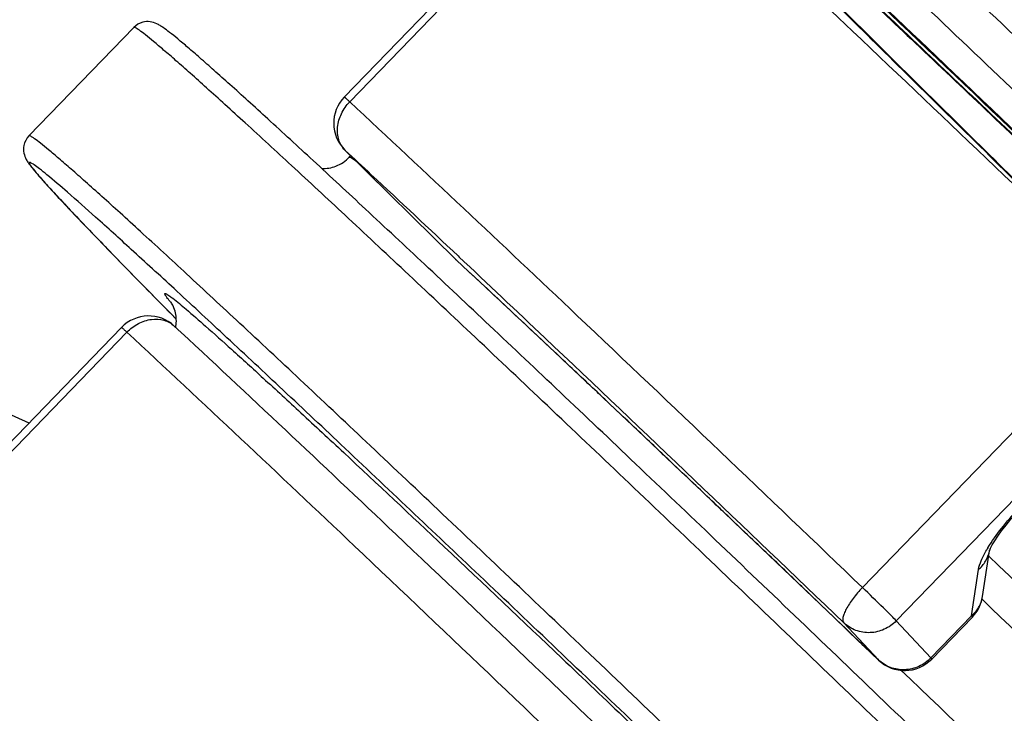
# Model space of a CAD drawing. Header units: millimetres. Extents: x 17 to 597, y 16 to 406.
# Tile 26 of 65: x 69 to 90, y 105 to 120. Entities that reach past the tile are written whole.
import ezdxf

# ---------------------------------------------------------------- set-up
doc = ezdxf.new("R2010")
doc.units = ezdxf.units.MM
doc.header["$LTSCALE"] = 32.67
doc.layers.get('0').update_dxf_attribs({"linetype": 'CONTINUOUS'})
doc.layers.add('ROUNDS', color=7, linetype='CONTINUOUS')
doc.layers.add('SURFS', color=7, linetype='CONTINUOUS')

msp = doc.modelspace()

# ---------------------------------------------------------------- linework, layer by layer
at = {"color": 7, "linetype": 'Continuous'}
for p, q in [((71.906734, 119.835323), (69.682264, 117.535419)), ((76.507892, 117.112872), (76.478651, 117.082639)), ((69.683992, 111.442547), (67.786199, 112.289944))]:
    msp.add_line(p, q, dxfattribs=at)
at = {"color": 9, "linetype": 'Continuous'}
msp.add_arc((75.621584, 116.451887), 3.818424, 219.5521047, 219.8892452, dxfattribs=at)
at = {"color": 7, "linetype": 'Continuous'}
for centre, radius, start, end in [((72.025632, 113.608116), 0.783413, 350.1372845, 351.5340013), ((72.03207, 113.607141), 0.776902, 351.5351895, 352.0195969)]:
    msp.add_arc(centre, radius, start, end, dxfattribs=at)
for points, knots in [([(112.122916, 81.542904), (112.039747, 81.651505), (111.80929, 81.913904), (111.376042, 82.383648), (110.775503, 83.012644), (110.010114, 83.800446), (109.084988, 84.740475), (107.559678, 86.276293), (105.325029, 88.501857), (102.307963, 91.479351), (98.92938, 94.789653), (95.311516, 98.3129), (91.585328, 101.92142), (87.885783, 105.484489), (84.878292, 108.364304), (82.585609, 110.548503), (80.98968, 112.063286), (79.496508, 113.47462), (78.11963, 114.769726), (76.871521, 115.936909), (75.763417, 116.965687), (74.931161, 117.731182), (74.342253, 118.267286), (73.961464, 118.611108), (73.621931, 118.914573), (73.3242, 119.177207), (73.06851, 119.398784), (72.854519, 119.579667), (72.68, 119.721439), (72.55543, 119.816274), (72.464174, 119.877231), (72.375451, 119.927125), (72.249934, 119.965972), (72.072011, 119.954671), (71.957402, 119.887709), (71.906734, 119.835323)], [0, 0, 0, 0, 0.007357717, 0.018762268, 0.034382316, 0.054128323, 0.077844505, 0.105323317, 0.170556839, 0.247484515, 0.333326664, 0.42497646, 0.519114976, 0.61233257, 0.701253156, 0.743086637, 0.782657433, 0.819607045, 0.85360115, 0.884331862, 0.911522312, 0.934931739, 0.94515381, 0.954358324, 0.962527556, 0.9696481, 0.975712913, 0.98072623, 0.984718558, 0.987807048, 0.989142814, 0.990618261, 0.993275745, 0.996079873, 1, 1, 1, 1]), ([(69.682264, 117.535419), (69.628279, 117.479602), (69.563991, 117.355355), (69.56593, 117.172258), (69.613505, 117.049254), (69.669304, 116.961599), (69.70221, 116.916986), (69.718679, 116.89548)], [0, 0, 0, 0, 0.331205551, 0.557185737, 0.763687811, 0.884468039, 1, 1, 1, 1]), ([(75.893186, 116.840851), (75.995708, 116.838785), (76.21415, 116.877217), (76.400003, 117.001324), (76.478651, 117.082639)], [0, 0, 0, 0, 0.475462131, 1, 1, 1, 1]), ([(69.718679, 116.89548), (69.766209, 116.833416), (69.88639, 116.690422), (70.216873, 116.320132), (70.802561, 115.699216), (71.706451, 114.764607), (72.401346, 114.058652), (72.791835, 113.663826)], [0, 0, 0, 0, 0.052574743, 0.125541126, 0.333810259, 0.626531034, 1, 1, 1, 1]), ([(72.801448, 113.499281), (72.814366, 113.59143), (72.80891, 113.740568), (72.752891, 113.907802), (72.714244, 113.981159), (72.697159, 114.006308)], [0, 0, 0, 0, 0.530143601, 0.826779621, 1, 1, 1, 1])]:
    msp.add_open_spline(points, degree=3, knots=knots, dxfattribs=at)
at = {"color": 9, "linetype": 'Continuous'}
for points, knots in [([(112.091899, 81.023332), (112.059093, 81.06617), (111.977004, 81.165378), (111.752924, 81.421063), (111.359908, 81.845191), (110.757019, 82.477581), (109.984967, 83.27196), (109.050897, 84.221257), (107.509625, 85.7732), (105.250891, 88.022923), (102.200546, 91.033434), (98.783713, 94.381428), (95.12366, 97.945999), (91.352424, 101.598418), (87.606116, 105.206839), (84.559104, 108.12481), (82.234868, 110.339368), (80.615719, 111.876434), (79.099873, 113.30947), (77.701049, 114.625526), (76.431916, 115.812721), (75.303966, 116.860333), (74.456057, 117.640644), (73.855522, 118.187741), (73.466874, 118.538987), (73.120255, 118.849157), (72.816451, 119.11757), (72.556197, 119.343626), (72.340014, 119.526915), (72.168719, 119.667), (72.052906, 119.755925), (71.983079, 119.804361), (71.94713, 119.825428), (71.924923, 119.836605), (71.909637, 119.838327), (71.906733, 119.835323)], [0, 0, 0, 0, 0.00289633, 0.006908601, 0.018249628, 0.033929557, 0.053809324, 0.077710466, 0.105417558, 0.171216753, 0.248834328, 0.33547003, 0.427997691, 0.523078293, 0.617280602, 0.70720511, 0.749539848, 0.789606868, 0.827043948, 0.861512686, 0.89270158, 0.92032888, 0.944145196, 0.954555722, 0.963935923, 0.972264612, 0.979523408, 0.985696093, 0.990769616, 0.994733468, 0.997581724, 0.998587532, 0.999316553, 0.999775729, 1, 1, 1, 1]), ([(109.86743, 78.723429), (109.834623, 78.766267), (109.752535, 78.865475), (109.528455, 79.121159), (109.135439, 79.545287), (108.532549, 80.177677), (107.760498, 80.972057), (106.826427, 81.921354), (105.285156, 83.473296), (103.026422, 85.723019), (99.976076, 88.733531), (96.559243, 92.081524), (92.899191, 95.646096), (89.127955, 99.298514), (85.381647, 102.906936), (82.334635, 105.824907), (80.010399, 108.039465), (78.391249, 109.57653), (76.875404, 111.009567), (75.47658, 112.325623), (74.207447, 113.512817), (73.079497, 114.56043), (72.231588, 115.34074), (71.631053, 115.887837), (71.242404, 116.239083), (70.895786, 116.549254), (70.591981, 116.817666), (70.331728, 117.043722), (70.115544, 117.227012), (69.944249, 117.367096), (69.828437, 117.456021), (69.75861, 117.504457), (69.72266, 117.525525), (69.700453, 117.536701), (69.685167, 117.538424), (69.682264, 117.53542)], [0, 0, 0, 0, 0.00289633, 0.006908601, 0.018249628, 0.033929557, 0.053809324, 0.077710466, 0.105417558, 0.171216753, 0.248834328, 0.33547003, 0.427997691, 0.523078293, 0.617280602, 0.70720511, 0.749539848, 0.789606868, 0.827043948, 0.861512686, 0.89270158, 0.92032888, 0.944145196, 0.954555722, 0.963935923, 0.972264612, 0.979523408, 0.985696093, 0.990769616, 0.994733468, 0.997581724, 0.998587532, 0.999316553, 0.999775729, 1, 1, 1, 1]), ([(76.478651, 117.082639), (76.482017, 117.086124), (76.501322, 117.080624), (76.527777, 117.065432), (76.573819, 117.03514), (76.607328, 117.010079), (76.626935, 116.995186)], [0, 0, 0, 0, 0.083227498, 0.272089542, 0.577096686, 1, 1, 1, 1]), ([(69.792288, 116.921586), (69.781332, 116.929148), (69.76163, 116.942236), (69.735016, 116.958549), (69.714588, 116.967909), (69.700708, 116.973485), (69.688862, 116.969646), (69.690246, 116.956134), (69.696905, 116.941205), (69.70398, 116.928693), (69.708414, 116.921521)], [0, 0, 0, 0, 0.239109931, 0.425187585, 0.559136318, 0.643637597, 0.690906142, 0.747805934, 0.848537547, 1, 1, 1, 1]), ([(69.708414, 116.921521), (69.711492, 116.916542), (69.727141, 116.892444), (69.744285, 116.869355), (69.758193, 116.851195)], [0, 0, 0, 0, 0.20375972, 1, 1, 1, 1]), ([(69.758193, 116.851195), (69.809438, 116.78428), (69.947152, 116.622962), (70.203125, 116.338921), (70.551773, 115.965723), (70.816072, 115.688513), (70.963256, 115.535185)], [0, 0, 0, 0, 0.14166506, 0.356218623, 0.642763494, 1, 1, 1, 1]), ([(109.302816, 78.712309), (109.228606, 78.809212), (109.016503, 79.050579), (108.613761, 79.488464), (108.047786, 80.08226), (107.324797, 80.827738), (106.450018, 81.717937), (105.005873, 83.174053), (102.886189, 85.287718), (100.017206, 88.122322), (96.791571, 91.286323), (93.319082, 94.671929), (89.71791, 98.163776), (86.110675, 101.642945), (82.620239, 104.990981), (79.365491, 108.093909), (76.849513, 110.475201), (75.036193, 112.178534), (73.855903, 113.280664), (72.809441, 114.250679), (71.905736, 115.080297), (71.152671, 115.762687), (70.556549, 116.291834), (70.159313, 116.633881), (69.9222, 116.825735), (69.831262, 116.894685), (69.792288, 116.921586)], [0, 0, 0, 0, 0.006660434, 0.01751355, 0.032474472, 0.05141827, 0.074184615, 0.100580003, 0.163329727, 0.23753298, 0.320664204, 0.409893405, 0.502182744, 0.594390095, 0.683376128, 0.766111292, 0.839779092, 0.872414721, 0.9018723, 0.927900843, 0.950278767, 0.968815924, 0.983355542, 0.993776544, 0.997415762, 1, 1, 1, 1]), ([(70.963256, 115.535185), (71.091614, 115.401468), (71.698273, 114.773265), (72.310631, 114.150591), (72.794387, 113.661448)], [0, 0, 0, 0, 0.212243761, 1, 1, 1, 1]), ([(72.623745, 114.087508), (72.612475, 114.102225), (72.597209, 114.122754), (72.580251, 114.148834), (72.571922, 114.163289), (72.56696, 114.174695), (72.564559, 114.182973), (72.566352, 114.189895), (72.573439, 114.19142), (72.581948, 114.189149), (72.593793, 114.184294), (72.60877, 114.176219), (72.635758, 114.159779), (72.67746, 114.130805), (72.712356, 114.104649), (72.732053, 114.089541)], [0, 0, 0, 0, 0.176555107, 0.243434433, 0.29622914, 0.335287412, 0.361533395, 0.378218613, 0.395402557, 0.422595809, 0.462721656, 0.516631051, 0.584653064, 0.763562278, 1, 1, 1, 1]), ([(72.677404, 114.020392), (72.672371, 114.026488), (72.654209, 114.048637), (72.636354, 114.071043), (72.623745, 114.087508)], [0, 0, 0, 0, 0.27597957, 1, 1, 1, 1]), ([(72.732053, 114.089541), (72.828468, 114.015591), (73.063045, 113.819741), (73.478054, 113.458325), (74.023924, 112.969328), (74.696424, 112.357105), (75.489837, 111.626268), (76.772039, 110.434969), (78.619596, 108.700423), (81.085386, 106.364823), (83.826093, 103.750537), (86.752572, 100.942521), (89.769624, 98.032008), (92.779153, 95.11362), (95.68332, 92.282244), (98.387763, 89.629988), (100.804594, 87.243123), (102.600088, 85.454115), (103.83376, 84.212065), (104.59088, 83.443228), (105.225432, 82.791272), (105.732612, 82.261758), (106.107933, 81.858769), (106.311674, 81.630672), (106.388897, 81.536687)], [0, 0, 0, 0, 0.007783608, 0.019565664, 0.035255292, 0.054726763, 0.077822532, 0.10435511, 0.166841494, 0.240156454, 0.321917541, 0.409467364, 0.499960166, 0.590454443, 0.678008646, 0.759776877, 0.833101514, 0.895599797, 0.922139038, 0.945241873, 0.964720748, 0.980418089, 0.992207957, 1, 1, 1, 1]), ([(90.041334, 108.625887), (92.400428, 106.365595), (95.911779, 102.978528), (100.482229, 98.529903), (103.646633, 95.428941), (106.420516, 92.688354), (108.426499, 90.685235), (109.742305, 89.352345), (110.488621, 88.58669), (111.059774, 87.988802), (111.378629, 87.644566), (111.505938, 87.500193)], [0, 0, 0, 0, 0.325421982, 0.485936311, 0.635279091, 0.766718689, 0.874331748, 0.917640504, 0.9532725, 0.980827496, 1, 1, 1, 1]), ([(89.902917, 107.706264), (92.004584, 105.691493), (96.120731, 101.7211), (101.098396, 96.868781), (104.727799, 93.292898), (106.944836, 91.089342), (108.694941, 89.327097), (109.692007, 88.303916), (110.097557, 87.87507)], [0, 0, 0, 0, 0.308575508, 0.606141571, 0.736763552, 0.848590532, 0.937441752, 1, 1, 1, 1]), ([(88.184062, 106.202694), (90.339891, 104.136579), (93.555001, 101.035798), (97.756481, 96.949394), (100.706642, 94.062154), (103.348278, 91.457897), (105.577916, 89.239794), (107.307169, 87.494841), (108.278733, 86.494406), (108.664493, 86.082073)], [0, 0, 0, 0, 0.312000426, 0.466709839, 0.612392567, 0.743309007, 0.85430216, 0.941001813, 1, 1, 1, 1])]:
    msp.add_open_spline(points, degree=3, knots=knots, dxfattribs=at)
at = {"layer": 'ROUNDS', "color": 7, "linetype": 'Continuous'}
for p, q in [((76.373123, 118.358514), (82.212355, 124.395761)), ((78.735879, 114.914414), (76.386261, 117.232891)), ((65.806893, 107.433972), (71.646125, 113.471219)), ((89.914434, 107.763887), (90.061734, 108.731641)), ((90.064231, 108.748048), (90.064242, 108.748117)), ((88.836711, 106.436981), (89.698577, 107.328075))]:
    msp.add_line(p, q, dxfattribs=at)
at = {"layer": 'ROUNDS', "color": 9, "linetype": 'Continuous'}
for p, q in [((76.487987, 118.256971), (82.327219, 124.294218)), ((76.386261, 117.232891), (76.392043, 117.227361)), ((78.753124, 114.897898), (78.735879, 114.914414)), ((78.74166, 114.908885), (78.735966, 114.914503)), ((78.753272, 114.898056), (78.74166, 114.908885)), ((78.787311, 114.986988), (78.813385, 114.961976)), ((93.205831, 113.989875), (87.366598, 107.952628)), ((65.921758, 107.332429), (71.76099, 113.369676)), ((93.924075, 113.284034), (88.084843, 107.246787)), ((80.967845, 112.82517), (80.846824, 112.939056)), ((82.246764, 111.618362), (81.998689, 111.852885)), ((83.542944, 110.390021), (83.234577, 110.682674)), ((84.874198, 109.123868), (84.574676, 109.409112)), ((89.679656, 107.350733), (89.829469, 108.334994)), ((86.246882, 107.814123), (86.07727, 107.976172)), ((86.97261, 107.205329), (87.705556, 106.418182)), ((88.084843, 107.246787), (88.81779, 106.45964)), ((88.81779, 106.45964), (89.679656, 107.350733)), ((87.705556, 106.418182), (87.70814, 106.415577))]:
    msp.add_line(p, q, dxfattribs=at)
at = {"layer": 'ROUNDS', "color": 7, "linetype": 'Continuous'}
msp.add_lwpolyline([(90.060033, 108.726879), (90.066142, 108.74398), (90.085794, 108.78866), (90.120959, 108.856357), (90.172067, 108.942717), (90.238381, 109.043488), (90.318989, 109.155419), (90.412664, 109.275506), (90.517897, 109.400889), (90.632919, 109.528734), (90.700648, 109.600102)], dxfattribs=at)
for centre, start, end in [((76.94816, 117.802337), 135.9554937, 225.3799036), ((79.297778, 115.483861), 225.3822186, 227.0925148), ((72.221163, 112.915042), 47.1035932, 135.9554394), ((89.12354, 107.884251), 315.9551131, 351.3471141), ((88.261674, 106.993158), 226.2179018, 315.9550612)]:
    msp.add_arc(centre, 0.8, start, end, dxfattribs=at)
at = {"layer": 'ROUNDS', "color": 9, "linetype": 'Continuous'}
for centre, radius, start, end in [((76.757198, 117.596962), 0.51956, 224.4833286, 225.3466974), ((-267.27394, -256.987285), 507.970043, 46.73941757, 47.06291122), ((92.406512, 107.356172), 2.781299, 148.7737621, 149.787504), ((89.424693, 108.845519), 0.646923, 349.4515482, 351.3343304), ((89.265502, 107.863768), 0.656649, 337.1822092, 338.4959684), ((89.268045, 107.86273), 0.653903, 338.4989338, 351.3061349)]:
    msp.add_arc(centre, radius, start, end, dxfattribs=at)
for points, knots in [([(105.658828, 105.143274), (104.097613, 106.662448), (100.970848, 109.695451), (96.334538, 114.166197), (91.883275, 118.432137), (87.806058, 122.312245), (84.719426, 125.224423), (82.563892, 127.237999), (81.228072, 128.475673), (80.099291, 129.509767), (79.190084, 130.330146), (78.509439, 130.927063), (78.130066, 131.246774), (77.976775, 131.364026)], [0, 0, 0, 0, 0.171376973, 0.342704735, 0.506705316, 0.65642049, 0.785502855, 0.840556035, 0.88848081, 0.928768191, 0.960992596, 0.984816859, 1, 1, 1, 1]), ([(105.786571, 105.841461), (104.299201, 107.288373), (101.321292, 110.176497), (96.903361, 114.436726), (92.652886, 118.511039), (88.739302, 122.23734), (85.318434, 125.467354), (82.836679, 127.784838), (81.195792, 129.29398), (80.258659, 130.144277), (79.529677, 130.791474), (79.111034, 131.150933), (78.935943, 131.293302)], [0, 0, 0, 0, 0.16824851, 0.336358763, 0.497630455, 0.645643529, 0.774510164, 0.879104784, 0.920958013, 0.955269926, 0.981702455, 1, 1, 1, 1]), ([(77.38576, 130.752969), (77.539072, 130.635702), (77.918498, 130.315943), (78.599231, 129.718945), (79.508527, 128.898483), (80.637365, 127.864332), (81.973197, 126.626645), (84.128678, 124.613116), (87.215189, 121.701049), (91.292219, 117.821119), (95.743303, 113.555351), (100.379624, 109.084597), (103.506475, 106.051511), (105.067814, 104.532217)], [0, 0, 0, 0, 0.01518519, 0.039013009, 0.071241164, 0.111530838, 0.159455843, 0.214507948, 0.343585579, 0.493293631, 0.657285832, 0.828609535, 1, 1, 1, 1]), ([(104.836072, 107.141824), (103.54708, 108.39455), (100.973631, 110.888264), (97.164457, 114.558695), (93.514882, 118.054568), (90.16454, 121.242409), (87.24153, 124.000411), (85.122739, 125.977456), (83.721824, 127.264813), (82.920706, 127.991036), (82.296153, 128.545019), (81.936838, 128.853235), (81.78621, 128.975714)], [0, 0, 0, 0, 0.169827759, 0.338575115, 0.499792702, 0.647320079, 0.775520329, 0.87949667, 0.92112028, 0.955281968, 0.981657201, 1, 1, 1, 1]), ([(104.866555, 107.250586), (103.59161, 108.489661), (101.04626, 110.956139), (97.278861, 114.586284), (93.669785, 118.043307), (90.357411, 121.19494), (87.468653, 123.920502), (85.37561, 125.873375), (83.992648, 127.144042), (83.202726, 127.859954), (82.587727, 128.405228), (82.234253, 128.70822), (82.086248, 128.82835)], [0, 0, 0, 0, 0.169967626, 0.338845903, 0.500166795, 0.64775286, 0.775953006, 0.879860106, 0.921421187, 0.955501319, 0.981776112, 1, 1, 1, 1]), ([(104.597027, 109.261799), (102.350925, 111.44126), (99.033014, 114.644078), (94.719379, 118.773344), (91.796076, 121.553833), (89.222807, 123.982565), (87.085203, 125.978562), (85.607964, 127.337298), (84.693664, 128.156823), (84.330869, 128.473781), (84.173287, 128.607395)], [0, 0, 0, 0, 0.333736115, 0.491752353, 0.636766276, 0.763950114, 0.869070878, 0.948632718, 0.977968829, 1, 1, 1, 1]), ([(104.15107, 108.737439), (101.870279, 110.95056), (98.501126, 114.202842), (94.120872, 118.395881), (91.152421, 121.219312), (88.53941, 123.685553), (86.368793, 125.712376), (84.86874, 127.092096), (83.940319, 127.924277), (83.571921, 128.246131), (83.411905, 128.381809)], [0, 0, 0, 0, 0.333736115, 0.491752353, 0.636766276, 0.763950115, 0.869070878, 0.948632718, 0.977968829, 1, 1, 1, 1]), ([(82.423164, 125.323828), (84.085361, 123.779413), (87.820203, 120.260174), (91.533212, 116.718033), (93.599819, 114.737174)], [0, 0, 0, 0, 0.442153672, 1, 1, 1, 1]), ([(95.249414, 113.180983), (93.146273, 115.202382), (89.261645, 118.920041), (85.357372, 122.617121), (83.563114, 124.299822)], [0, 0, 0, 0, 0.542516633, 1, 1, 1, 1]), ([(93.205831, 113.989875), (91.194341, 115.917904), (87.580345, 119.365588), (83.945099, 122.79098), (82.327219, 124.294218)], [0, 0, 0, 0, 0.557844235, 1, 1, 1, 1]), ([(76.386515, 117.232905), (76.327205, 117.293295), (76.234953, 117.451384), (76.213162, 117.731336), (76.298416, 118.015882), (76.416557, 118.183118), (76.487987, 118.256971)], [0, 0, 0, 0, 0.225036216, 0.466078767, 0.726840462, 1, 1, 1, 1]), ([(76.373123, 118.358513), (76.373733, 118.359148), (76.377361, 118.35562), (76.382506, 118.352599), (76.392322, 118.343782), (76.404991, 118.332921), (76.421282, 118.318249), (76.449359, 118.292771), (76.47193, 118.27189), (76.487987, 118.256971)], [0, 0, 0, 0, 0.017193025, 0.065796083, 0.146023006, 0.257525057, 0.399632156, 0.571585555, 1, 1, 1, 1]), ([(76.487987, 118.256971), (78.105851, 116.753748), (81.741096, 113.328356), (85.355093, 109.880672), (87.366598, 107.952628)], [0, 0, 0, 0, 0.442151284, 1, 1, 1, 1]), ([(76.392043, 117.227361), (76.576915, 117.055588), (77.377097, 116.31068), (78.174746, 115.563054), (78.787311, 114.986988)], [0, 0, 0, 0, 0.23083328, 1, 1, 1, 1]), ([(78.804722, 114.970614), (79.413792, 114.397797), (82.145962, 111.819422), (84.864171, 109.226284), (86.97261, 107.205329)], [0, 0, 0, 0, 0.222566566, 1, 1, 1, 1]), ([(71.76099, 113.369676), (71.83162, 113.442701), (71.992393, 113.564943), (72.26992, 113.658398), (72.546372, 113.644966), (72.70443, 113.558017), (72.765701, 113.501109)], [0, 0, 0, 0, 0.273923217, 0.534167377, 0.774532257, 1, 1, 1, 1]), ([(71.646126, 113.471218), (71.646735, 113.471853), (71.650364, 113.468325), (71.655509, 113.465303), (71.665325, 113.456487), (71.677994, 113.445626), (71.694285, 113.430954), (71.722362, 113.405476), (71.744933, 113.384595), (71.76099, 113.369676)], [0, 0, 0, 0, 0.017193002, 0.065796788, 0.146024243, 0.25752686, 0.399634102, 0.571586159, 1, 1, 1, 1]), ([(82.639601, 103.065333), (80.628113, 104.99336), (77.014117, 108.441044), (73.378871, 111.866436), (71.76099, 113.369676)], [0, 0, 0, 0, 0.557843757, 1, 1, 1, 1]), ([(81.998689, 111.852885), (81.910756, 111.93598), (81.567373, 112.260321), (81.22369, 112.584344), (80.967845, 112.82517)], [0, 0, 0, 0, 0.256135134, 1, 1, 1, 1]), ([(86.715941, 85.558012), (85.154603, 87.077306), (82.027751, 90.110392), (77.391431, 94.581147), (72.940347, 98.846914), (68.863316, 102.726845), (65.776805, 105.638912), (63.621325, 107.65244), (62.285492, 108.890128), (61.156654, 109.924278), (60.247359, 110.744741), (59.566626, 111.341738), (59.1872, 111.661497), (59.033888, 111.778764)], [0, 0, 0, 0, 0.171390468, 0.34271417, 0.506706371, 0.656414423, 0.785492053, 0.840544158, 0.888469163, 0.928758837, 0.960986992, 0.98481481, 1, 1, 1, 1]), ([(83.234577, 110.682674), (83.150819, 110.76213), (82.821722, 111.07421), (82.492398, 111.38605), (82.246764, 111.618362)], [0, 0, 0, 0, 0.254553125, 1, 1, 1, 1]), ([(58.442873, 111.167708), (58.596162, 111.050458), (58.975546, 110.730738), (59.656227, 110.133789), (60.565499, 109.31335), (61.694349, 108.27919), (63.030227, 107.041461), (65.185809, 105.027838), (68.272485, 102.115615), (72.349726, 98.235482), (76.800907, 93.969619), (81.437092, 89.498992), (84.563741, 86.466101), (86.124927, 84.946956)], [0, 0, 0, 0, 0.015182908, 0.039008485, 0.071235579, 0.111525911, 0.159452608, 0.214507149, 0.343591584, 0.49330827, 0.657307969, 0.828626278, 1, 1, 1, 1]), ([(58.446932, 110.336734), (58.602106, 110.216072), (58.982897, 109.893941), (59.660848, 109.297743), (60.558056, 108.48739), (61.665649, 107.472025), (62.971676, 106.261548), (65.072016, 104.29915), (68.073966, 101.466773), (72.035475, 97.696969), (76.358457, 93.554437), (80.863461, 89.211034), (83.902916, 86.263402), (85.421667, 84.785961)], [0, 0, 0, 0, 0.015869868, 0.040249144, 0.072895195, 0.11347264, 0.16156101, 0.216661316, 0.345542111, 0.494773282, 0.658166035, 0.828935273, 1, 1, 1, 1]), ([(84.574676, 109.409112), (84.487482, 109.492119), (84.143732, 109.819258), (83.799772, 110.146175), (83.542944, 110.390021)], [0, 0, 0, 0, 0.253693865, 1, 1, 1, 1]), ([(90.028148, 108.79805), (90.113889, 108.93952), (90.3198, 109.225415), (90.552524, 109.489176), (90.681727, 109.622761)], [0, 0, 0, 0, 0.470933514, 1, 1, 1, 1]), ([(86.07727, 107.976172), (85.975758, 108.073139), (85.574925, 108.455904), (85.173842, 108.838408), (84.874198, 109.123868)], [0, 0, 0, 0, 0.253290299, 1, 1, 1, 1]), ([(89.829469, 108.334994), (89.839344, 108.39985), (89.888902, 108.545729), (89.959399, 108.680829), (90.003011, 108.755746)], [0, 0, 0, 0, 0.430782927, 1, 1, 1, 1]), ([(89.829469, 108.334994), (89.888813, 108.385409), (89.99111, 108.50481), (90.04675, 108.652259), (90.060683, 108.727089)], [0, 0, 0, 0, 0.505686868, 1, 1, 1, 1]), ([(87.705556, 106.418182), (87.582674, 106.535949), (87.0967, 107.001525), (86.610397, 107.466756), (86.246882, 107.814123)], [0, 0, 0, 0, 0.252901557, 1, 1, 1, 1]), ([(87.366598, 107.952628), (87.295339, 107.878952), (87.169871, 107.733576), (87.04216, 107.545197), (86.976681, 107.404641), (86.946586, 107.310464), (86.947148, 107.232392), (86.97261, 107.205329)], [0, 0, 0, 0, 0.349697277, 0.65320446, 0.775252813, 0.873228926, 1, 1, 1, 1]), ([(88.084843, 107.246787), (88.052047, 107.282009), (87.960792, 107.373464), (87.722401, 107.609765), (87.515697, 107.809716), (87.366598, 107.952628)], [0, 0, 0, 0, 0.143367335, 0.384759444, 1, 1, 1, 1]), ([(89.679656, 107.350733), (89.700535, 107.368471), (89.778667, 107.442654), (89.839631, 107.535122), (89.870763, 107.609118)], [0, 0, 0, 0, 0.254434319, 1, 1, 1, 1]), ([(60.96386, 107.458223), (61.113652, 107.336642), (61.471393, 107.029994), (62.09382, 106.478134), (62.893286, 105.753572), (64.292965, 104.467546), (66.411312, 102.491064), (69.334998, 99.732549), (72.687424, 96.542808), (76.340143, 93.04398), (80.153124, 89.369915), (82.729277, 86.873588), (84.019663, 85.619507)], [0, 0, 0, 0, 0.018223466, 0.04449771, 0.078577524, 0.120138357, 0.22404498, 0.352244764, 0.499830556, 0.66115127, 0.830029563, 1, 1, 1, 1]), ([(65.921758, 107.332429), (67.539623, 105.829205), (71.174869, 102.403812), (74.788865, 98.956128), (76.800369, 97.028086)], [0, 0, 0, 0, 0.442151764, 1, 1, 1, 1]), ([(88.084843, 107.246787), (88.012557, 107.172049), (87.838616, 107.049284), (87.531046, 106.976311), (87.221841, 107.024801), (87.045104, 107.135781), (86.97261, 107.205329)], [0, 0, 0, 0, 0.254149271, 0.506071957, 0.754442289, 1, 1, 1, 1]), ([(89.679656, 107.350733), (89.682564, 107.34761), (89.687336, 107.342314), (89.694039, 107.335094), (89.696501, 107.331287), (89.699045, 107.328555), (89.698578, 107.328074)], [0, 0, 0, 0, 0.432031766, 0.743178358, 0.932089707, 1, 1, 1, 1]), ([(61.125059, 107.156344), (61.273061, 107.036217), (61.626528, 106.733232), (62.241517, 106.187967), (63.031431, 105.472063), (64.414385, 104.201404), (66.507419, 102.248539), (69.39617, 99.522985), (72.708537, 96.371359), (76.31761, 92.914339), (80.085029, 89.284174), (82.6304, 86.817676), (83.905367, 85.578581)], [0, 0, 0, 0, 0.018223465, 0.044497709, 0.078577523, 0.120138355, 0.224044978, 0.352244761, 0.499830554, 0.661151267, 0.83002956, 1, 1, 1, 1]), ([(88.81779, 106.45964), (88.745503, 106.384902), (88.571563, 106.262137), (88.263992, 106.189164), (87.954787, 106.237654), (87.778051, 106.348633), (87.705556, 106.418182)], [0, 0, 0, 0, 0.254149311, 0.50607203, 0.754442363, 1, 1, 1, 1]), ([(88.81779, 106.45964), (88.820697, 106.456517), (88.825469, 106.45122), (88.832173, 106.444), (88.834634, 106.440194), (88.837179, 106.437462), (88.836712, 106.43698)], [0, 0, 0, 0, 0.432030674, 0.743176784, 0.932088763, 1, 1, 1, 1]), ([(61.639972, 105.871565), (61.799988, 105.735887), (62.168386, 105.414033), (63.096806, 104.581852), (64.596859, 103.202132), (66.767477, 101.175309), (69.380488, 98.709068), (72.348938, 95.885637), (76.729192, 91.692598), (80.098346, 88.440316), (82.379137, 86.227195)], [0, 0, 0, 0, 0.022031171, 0.051367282, 0.130929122, 0.236049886, 0.363233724, 0.508247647, 0.666263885, 1, 1, 1, 1])]:
    msp.add_open_spline(points, degree=3, knots=knots, dxfattribs=at)
at = {"layer": 'ROUNDS', "color": 7, "linetype": 'Continuous'}
for points, knots in [([(87.70814, 106.415577), (86.054314, 108.000547), (83.079226, 110.83847), (80.086823, 113.658224), (78.753124, 114.897898)], [0, 0, 0, 0, 0.557135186, 1, 1, 1, 1]), ([(72.765702, 113.50111), (74.341014, 112.037424), (77.879688, 108.703047), (81.397668, 105.346962), (83.355307, 103.47055)], [0, 0, 0, 0, 0.442272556, 1, 1, 1, 1]), ([(64.761678, 107.388896), (66.707984, 105.574144), (71.040468, 101.480334), (75.347995, 97.360399), (77.726857, 95.074006)], [0, 0, 0, 0, 0.446449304, 1, 1, 1, 1])]:
    msp.add_open_spline(points, degree=3, knots=knots, dxfattribs=at)
at = {"layer": 'SURFS', "color": 7, "linetype": 'Continuous'}
for points, knots in [([(80.838639, 126.446307), (80.812333, 126.480656), (80.723813, 126.61676), (81.027489, 126.405462), (81.245336, 126.213309), (81.787892, 125.751155), (82.437027, 125.164843), (83.287938, 124.390823), (84.290725, 123.464468), (85.450489, 122.38467), (86.750468, 121.165619), (88.17942, 119.818253), (89.722591, 118.356309), (91.364801, 116.794194), (93.089672, 115.147458), (94.880073, 113.432453), (96.718201, 111.666223), (98.58579, 109.866318), (100.464275, 108.050626), (102.33499, 106.237192), (104.179341, 104.444039), (105.979, 102.688989), (107.160885, 101.532676), (107.741331, 100.963775)], [0, 0, 0, 0, 0.00347804, 0.007297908, 0.017993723, 0.035531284, 0.059747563, 0.090405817, 0.127203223, 0.169775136, 0.21769914, 0.270499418, 0.327651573, 0.388587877, 0.452702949, 0.519359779, 0.587896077, 0.65763086, 0.727871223, 0.797919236, 0.867078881, 0.934662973, 1, 1, 1, 1]), ([(110.458968, 97.415106), (109.92507, 97.920819), (108.826968, 98.963306), (107.141335, 100.569725), (105.38151, 102.252688), (103.564988, 103.995471), (101.709823, 105.780758), (99.834455, 107.590806), (97.957521, 109.407627), (96.097677, 111.213165), (94.273404, 112.989475), (92.502831, 114.718901), (90.803551, 116.384252), (89.192449, 117.968973), (87.685526, 119.457306), (86.297753, 120.834453), (85.042891, 122.086703), (83.933425, 123.201611), (82.980207, 124.167977), (82.192976, 124.976344), (81.578374, 125.61791), (81.144354, 126.087438), (80.916879, 126.344142), (80.838639, 126.446307)], [0, 0, 0, 0, 0.053186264, 0.109508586, 0.1684074, 0.229297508, 0.291573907, 0.354617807, 0.417802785, 0.480501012, 0.542089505, 0.601956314, 0.659506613, 0.714168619, 0.765399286, 0.812689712, 0.855570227, 0.893615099, 0.926446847, 0.953740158, 0.975225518, 0.990693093, 1, 1, 1, 1]), ([(81.411749, 125.89357), (81.386244, 125.926874), (81.300416, 126.058838), (81.594855, 125.853967), (81.806075, 125.667659), (82.332128, 125.219563), (82.961517, 124.651086), (83.786545, 123.90061), (84.758829, 123.002433), (85.883315, 121.95548), (87.143751, 120.77351), (88.529237, 119.467129), (90.025468, 118.049655), (91.617724, 116.535056), (93.290128, 114.938412), (95.026067, 113.275574), (96.808283, 111.56307), (98.619063, 109.817915), (100.440408, 108.057453), (102.254219, 106.299181), (104.042468, 104.560572), (105.787385, 102.858908), (106.933319, 101.737767), (107.496108, 101.186172)], [0, 0, 0, 0, 0.00347804, 0.007297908, 0.017993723, 0.035531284, 0.059747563, 0.090405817, 0.127203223, 0.169775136, 0.21769914, 0.270499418, 0.327651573, 0.388587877, 0.452702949, 0.519359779, 0.587896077, 0.65763086, 0.727871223, 0.797919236, 0.867078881, 0.934662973, 1, 1, 1, 1]), ([(110.13108, 97.745446), (109.613422, 98.235777), (108.548723, 99.246553), (106.914363, 100.804108), (105.208069, 102.435878), (103.446802, 104.125649), (101.648068, 105.85663), (99.829746, 107.61162), (98.009905, 109.373177), (96.206634, 111.123794), (94.437853, 112.846071), (92.721137, 114.522891), (91.073547, 116.137585), (89.511451, 117.674101), (88.050366, 119.117162), (86.704806, 120.452419), (85.488115, 121.666577), (84.412397, 122.747572), (83.488175, 123.684543), (82.72489, 124.46832), (82.128983, 125.090371), (81.708166, 125.545617), (81.48761, 125.794512), (81.411749, 125.89357)], [0, 0, 0, 0, 0.053186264, 0.109508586, 0.1684074, 0.229297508, 0.291573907, 0.354617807, 0.417802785, 0.480501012, 0.542089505, 0.601956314, 0.659506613, 0.714168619, 0.765399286, 0.812689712, 0.855570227, 0.893615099, 0.926446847, 0.953740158, 0.975225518, 0.990693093, 1, 1, 1, 1]), ([(90.223634, 82.852034), (89.643189, 83.420935), (88.461304, 84.577248), (86.661644, 86.332298), (84.817293, 88.125451), (82.946579, 89.938885), (81.068093, 91.754577), (79.200505, 93.554482), (77.362376, 95.320712), (75.571976, 97.035717), (73.847105, 98.682453), (72.204895, 100.244568), (70.661723, 101.706512), (69.232772, 103.053878), (67.932792, 104.272929), (66.773028, 105.352727), (65.770241, 106.279082), (64.91933, 107.053102), (64.270195, 107.639414), (63.72764, 108.101569), (63.509792, 108.293721), (63.206117, 108.505019), (63.294637, 108.368915), (63.320942, 108.334566)], [0, 0, 0, 0, 0.065337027, 0.132921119, 0.202080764, 0.272128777, 0.34236914, 0.412103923, 0.480640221, 0.547297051, 0.611412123, 0.672348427, 0.729500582, 0.78230086, 0.830224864, 0.872796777, 0.909594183, 0.940252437, 0.964468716, 0.982006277, 0.992702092, 0.99652196, 1, 1, 1, 1]), ([(63.320942, 108.334566), (63.399183, 108.232401), (63.626658, 107.975697), (64.060677, 107.506169), (64.67528, 106.864603), (65.462511, 106.056236), (66.415728, 105.08987), (67.525195, 103.974962), (68.780056, 102.722712), (70.167829, 101.345565), (71.674752, 99.857232), (73.285855, 98.272511), (74.985135, 96.60716), (76.755708, 94.877734), (78.579981, 93.101425), (80.439825, 91.295886), (82.316758, 89.479065), (84.192126, 87.669017), (86.047291, 85.88373), (87.863814, 84.140947), (89.623638, 82.457984), (91.309272, 80.851565), (92.407374, 79.809078), (92.941271, 79.303365)], [0, 0, 0, 0, 0.009306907, 0.024774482, 0.046259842, 0.073553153, 0.106384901, 0.144429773, 0.187310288, 0.234600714, 0.285831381, 0.340493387, 0.398043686, 0.457910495, 0.519498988, 0.582197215, 0.645382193, 0.708426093, 0.770702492, 0.8315926, 0.890491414, 0.946813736, 1, 1, 1, 1]), ([(89.978412, 83.074431), (89.415623, 83.626026), (88.269689, 84.747167), (86.524771, 86.448831), (84.736522, 88.18744), (82.922712, 89.945712), (81.101366, 91.706174), (79.290587, 93.451329), (77.508371, 95.163833), (75.772431, 96.826671), (74.100028, 98.423316), (72.507771, 99.937914), (71.01154, 101.355388), (69.626054, 102.661769), (68.365618, 103.843739), (67.241132, 104.890692), (66.268848, 105.788869), (65.443821, 106.539345), (64.814431, 107.107822), (64.288379, 107.555918), (64.077158, 107.742226), (63.78272, 107.947097), (63.868548, 107.815133), (63.894053, 107.781829)], [0, 0, 0, 0, 0.065337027, 0.132921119, 0.202080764, 0.272128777, 0.34236914, 0.412103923, 0.480640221, 0.547297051, 0.611412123, 0.672348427, 0.729500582, 0.78230086, 0.830224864, 0.872796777, 0.909594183, 0.940252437, 0.964468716, 0.982006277, 0.992702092, 0.99652196, 1, 1, 1, 1]), ([(63.894053, 107.781829), (63.969913, 107.682771), (64.190469, 107.433876), (64.611286, 106.97863), (65.207194, 106.356579), (65.970479, 105.572802), (66.894701, 104.635831), (67.970419, 103.554836), (69.18711, 102.340678), (70.53267, 101.005421), (71.993754, 99.56236), (73.55585, 98.025844), (75.203441, 96.41115), (76.920156, 94.73433), (78.688938, 93.012053), (80.492209, 91.261436), (82.312049, 89.499879), (84.130372, 87.744889), (85.929106, 86.013908), (87.690373, 84.324137), (89.396667, 82.692367), (91.031026, 81.134812), (92.095726, 80.124036), (92.613383, 79.633705)], [0, 0, 0, 0, 0.009306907, 0.024774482, 0.046259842, 0.073553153, 0.106384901, 0.144429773, 0.187310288, 0.234600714, 0.285831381, 0.340493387, 0.398043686, 0.457910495, 0.519498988, 0.582197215, 0.645382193, 0.708426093, 0.770702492, 0.8315926, 0.890491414, 0.946813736, 1, 1, 1, 1])]:
    msp.add_open_spline(points, degree=3, knots=knots, dxfattribs=at)

doc.saveas('drawing.dxf')
